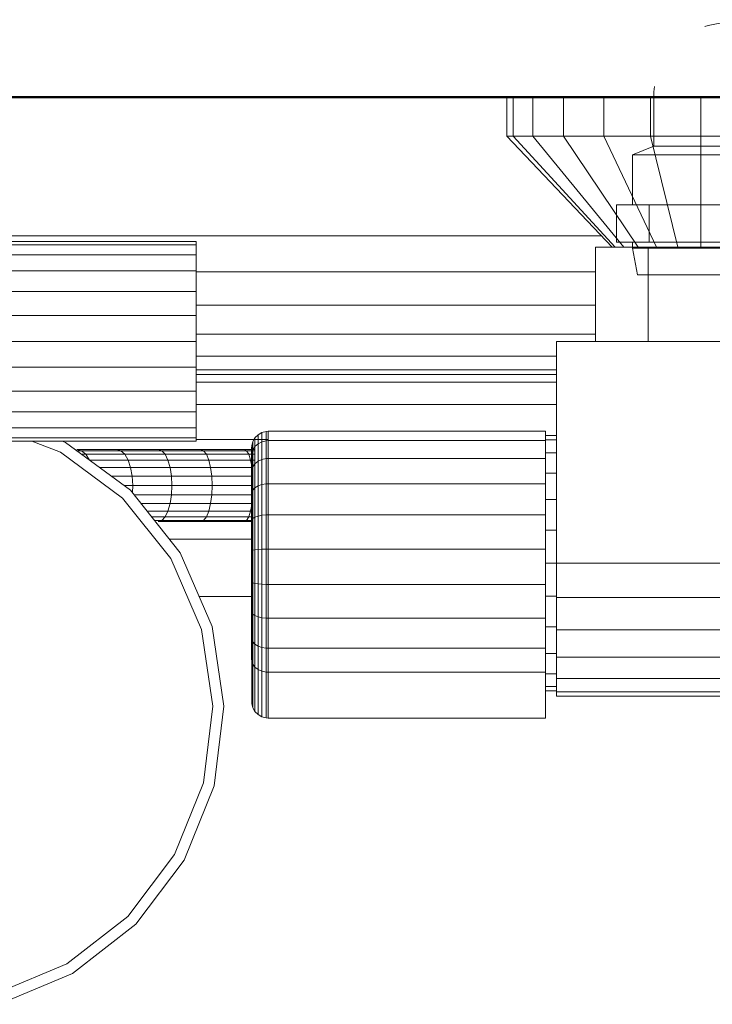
# Model space of a CAD drawing. Header units: millimetres. Extents: x 106 to 24511, y 2709 to 39091.
# Tile 81 of 87: x 23113 to 23238, y 37344 to 37522. Entities that reach past the tile are written whole.
import ezdxf

# ---------------------------------------------------------------- set-up
doc = ezdxf.new("R2010")
doc.units = ezdxf.units.MM
for name, color, linetype, lineweight in [('A-PART-____-MCUT', 2, 'Continuous', 50), ('A-PART-____-OTLN', 2, 'Continuous', 20), ('A-WALL-____-MCUT', 113, 'Continuous', 50), ('A-WALL-____-OTLN', 113, 'Continuous', 20), ('M-EQPM-____-OTLN', 50, 'Continuous', 20)]:
    doc.layers.add(name, color=color, linetype=linetype, lineweight=lineweight)

# ---------------------------------------------------------------- blocks, each defined once
blk = doc.blocks.new('Прямая форма - Masonry Block - Structural-612305-В_Этаж 03_Вентиляция')
at = {"layer": 'A-WALL-____-MCUT', "color": 9}
blk.add_line((3475, -400), (4080, -400), dxfattribs=at)
blk = doc.blocks.new('Прямая форма - SW - 004-612307-В_Этаж 03_Вентиляция')
blk.add_blockref('Прямая форма - Masonry Block - Structural-612305-В_Этаж 03_Вентиляция', (0, 0))
blk = doc.blocks.new('Family - Masonry Block - Structural-612315-В_Этаж 03_Вентиляция')
at = {"layer": 'A-PART-____-MCUT', "color": 9}
blk.add_line((3475, -400), (4080, -400), dxfattribs=at)
blk = doc.blocks.new('Прямая форма - V line-612403-В_Этаж 03_Вентиляция')
at = {"layer": 'M-EQPM-____-OTLN', "color": 253}
for p, q in [((-60, 450), (-60, 443)), ((-58.81, 450), (-58.81, 443)), ((-55.31, 450), (-55.31, 443)), ((-49.75, 450), (-49.75, 443)), ((-42.5, 450), (-42.5, 443)), ((-34.06, 450), (-34.06, 443)), ((-25, 450), (-25, 443)), ((-58.81, 443), (-60, 443)), ((-60, 443), (-41, 423)), ((-55.31, 443), (-58.81, 443)), ((-58.81, 443), (-40.45, 423)), ((-49.75, 443), (-55.31, 443)), ((-55.31, 443), (-38.86, 423)), ((-42.5, 443), (-49.75, 443)), ((-49.75, 443), (-36.31, 423)), ((-34.06, 443), (-42.5, 443)), ((-42.5, 443), (-33, 423)), ((-25, 443), (-34.06, 443)), ((-34.06, 443), (-29.14, 423)), ((-15.94, 443), (-25, 443)), ((-25, 443), (-25, 423)), ((-155, 425), (-42.9, 425)), ((-155, 424), (-116, 424)), ((-155, 423.39), (-116, 423.39)), ((-116, 424), (-116, 423.39)), ((-116, 423.39), (-116, 421.59)), ((-44, 423), (-34.5, 423)), ((-44, 406), (-44, 423)), ((-34.5, 423), (-15.5, 423)), ((-34.5, 423), (-34.5, 406)), ((-116, 421.59), (-155, 421.59)), ((-116, 421.59), (-116, 418.73)), ((-155, 418.73), (-116, 418.73)), ((-116, 418.73), (-116, 415)), ((-116, 418.53), (-44, 418.53)), ((-155, 415), (-116, 415)), ((-116, 415), (-116, 410.66)), ((-116, 412.5), (-44, 412.5)), ((-155, 410.66), (-116, 410.66)), ((-116, 410.66), (-116, 406)), ((-116, 407.32), (-44, 407.32)), ((-155, 406), (-116, 406)), ((-116, 406), (-116, 401.34)), ((151, 406), (-51, 406)), ((-51, 406), (-51, 366)), ((-116, 403.35), (-51, 403.35)), ((-116, 401.34), (-156.13, 401.34)), ((-116, 401.34), (-116, 397)), ((-51, 400.85), (-116, 400.85)), ((-51, 400), (-116, 400)), ((-116, 398.64), (-51, 398.64)), ((-116, 397), (-159.81, 397)), ((-116, 393.27), (-116, 397)), ((-116, 394.64), (-51, 394.64)), ((-116, 393.27), (-189.91, 393.27)), ((-116, 390.41), (-116, 393.27)), ((-116, 390.41), (-189.87, 390.41)), ((-116, 388.61), (-116, 390.41)), ((-105.38, 388.61), (-104.83, 389.17)), ((-105.38, 388.61), (-104.83, 389.17)), ((-104.83, 389.17), (-104.15, 389.56)), ((-104.83, 389.17), (-104.15, 389.56)), ((-104.83, 387.53), (-104.83, 389.17)), ((-104.83, 389.17), (-104.83, 387.53)), ((-104.15, 389.56), (-103.39, 389.76)), ((-104.15, 389.56), (-103.39, 389.76)), ((-104.15, 387.9), (-104.15, 389.56)), ((-104.15, 389.56), (-104.15, 387.9)), ((-103.39, 389.76), (-103, 389.79)), ((-103.39, 389.76), (-103, 389.79)), ((-103.39, 388.09), (-103.39, 389.76)), ((-103.39, 389.76), (-103.39, 388.09)), ((-103, 389.79), (-53, 389.79)), ((-103, 389.79), (-103, 388.11)), ((-53, 389.79), (-53, 388.11)), ((-53, 389), (-51, 389)), ((-116, 388.61), (-189.85, 388.61)), ((-116, 388), (-189.84, 388)), ((-140.47, 386.01), (-145.61, 388)), ((-140.13, 388), (-139.51, 387.76)), ((-139.51, 387.76), (-127.85, 379.18)), ((-116, 388), (-116, 388.61)), ((-103, 388.28), (-116, 388.28)), ((-106, 386.79), (-105.97, 387.18)), ((-106, 386.79), (-105.97, 387.18)), ((-105.97, 387.18), (-105.77, 387.94)), ((-105.97, 387.18), (-105.77, 387.94)), ((-105.97, 385.68), (-105.97, 387.18)), ((-105.97, 387.18), (-105.97, 385.68)), ((-105.77, 387.94), (-105.38, 388.61)), ((-105.77, 387.94), (-105.38, 388.61)), ((-105.77, 386.39), (-105.77, 387.94)), ((-105.77, 387.94), (-105.77, 386.39)), ((-105.77, 386.39), (-105.38, 387.02)), ((-105.77, 386.39), (-105.38, 387.02)), ((-105.38, 387.02), (-105.38, 388.61)), ((-105.38, 388.61), (-105.38, 387.02)), ((-105.38, 387.02), (-104.83, 387.53)), ((-105.38, 387.02), (-105.38, 383.94)), ((-104.83, 387.53), (-104.15, 387.9)), ((-104.83, 387.53), (-104.83, 384.38)), ((-104.15, 387.9), (-103.39, 388.09)), ((-104.15, 387.9), (-104.15, 384.69)), ((-103.39, 388.09), (-103, 388.11)), ((-103.39, 388.09), (-103, 388.11)), ((-103.39, 388.09), (-103.39, 384.85)), ((-103, 388.11), (-53, 388.11)), ((-103, 388.11), (-103, 384.87)), ((-53, 388.22), (-51, 388.22)), ((-53, 388.11), (-53, 384.87)), ((-129.24, 377.74), (-140.47, 386.01)), ((-130.29, 386.5), (-137.5, 386.5)), ((-137.5, 386.5), (-136.66, 386.28)), ((-137.5, 386.28), (-136.66, 386.28)), ((-136.66, 386.28), (-129.54, 386.28)), ((-136.66, 386.28), (-135.87, 385.63)), ((-136.62, 385.63), (-135.87, 385.63)), ((-135.87, 385.63), (-128.85, 385.63)), ((-135.87, 385.63), (-135.2, 384.6)), ((-122.84, 386.5), (-130.29, 386.5)), ((-130.29, 386.5), (-129.54, 386.28)), ((-129.54, 386.28), (-122.19, 386.28)), ((-129.54, 386.28), (-128.85, 385.63)), ((-128.85, 385.63), (-121.59, 385.63)), ((-128.85, 385.63), (-128.25, 384.6)), ((-115.18, 386.5), (-122.84, 386.5)), ((-122.84, 386.5), (-122.19, 386.28)), ((-122.19, 386.28), (-114.64, 386.28)), ((-122.19, 386.28), (-121.59, 385.63)), ((-121.59, 385.63), (-114.13, 385.63)), ((-121.59, 385.63), (-121.08, 384.6)), ((-107.35, 386.5), (-115.18, 386.5)), ((-115.18, 386.5), (-114.64, 386.28)), ((-114.64, 386.28), (-106.92, 386.28)), ((-114.64, 386.28), (-114.13, 385.63)), ((-114.13, 385.63), (-106.51, 385.63)), ((-114.13, 385.63), (-113.7, 384.6)), ((-105.38, 386.5), (-107.35, 386.5)), ((-107.35, 386.5), (-106.92, 386.28)), ((-106.92, 386.28), (-105.38, 386.28)), ((-106.92, 386.28), (-106.51, 385.63)), ((-106.51, 385.63), (-105.38, 385.63)), ((-106.51, 385.63), (-106.16, 384.6)), ((-106, 385.32), (-106, 386.79)), ((-106, 386.79), (-106, 385.32)), ((-106, 385.32), (-105.97, 385.68)), ((-106, 385.32), (-105.97, 385.68)), ((-106, 382.49), (-106, 385.32)), ((-106, 385.32), (-106, 382.49)), ((-105.97, 385.68), (-105.77, 386.39)), ((-105.97, 385.68), (-105.77, 386.39)), ((-105.97, 382.8), (-105.97, 385.68)), ((-105.97, 385.68), (-105.97, 382.8)), ((-105.77, 383.4), (-105.77, 386.39)), ((-105.77, 386.39), (-105.77, 383.4)), ((-53, 385.92), (-51, 385.92)), ((-135.2, 384.6), (-128.25, 384.6)), ((-128.25, 384.6), (-121.08, 384.6)), ((-128.25, 384.6), (-127.8, 383.25)), ((-121.08, 384.6), (-113.7, 384.6)), ((-121.08, 384.6), (-120.68, 383.25)), ((-113.7, 384.6), (-106.16, 384.6)), ((-113.7, 384.6), (-113.37, 383.25)), ((-106.16, 384.6), (-105.38, 384.6)), ((-106.16, 384.6), (-105.89, 383.25)), ((-105.77, 383.4), (-105.38, 383.94)), ((-105.38, 383.94), (-104.83, 384.38)), ((-105.38, 383.94), (-105.38, 379.6)), ((-104.83, 384.38), (-104.15, 384.69)), ((-104.83, 384.38), (-104.83, 379.93)), ((-104.15, 384.69), (-103.39, 384.85)), ((-104.15, 384.69), (-104.15, 380.17)), ((-103.39, 384.85), (-103, 384.87)), ((-103.39, 384.85), (-103.39, 380.29)), ((-103, 384.87), (-53, 384.87)), ((-103, 384.87), (-103, 380.3)), ((-53, 384.87), (-53, 380.3)), ((-133.38, 383.25), (-127.8, 383.25)), ((-131.25, 381.68), (-127.51, 381.68)), ((-127.8, 383.25), (-120.68, 383.25)), ((-127.8, 383.25), (-127.51, 381.68)), ((-127.51, 381.68), (-120.43, 381.68)), ((-127.51, 381.68), (-127.41, 380)), ((-120.68, 383.25), (-113.37, 383.25)), ((-120.68, 383.25), (-120.43, 381.68)), ((-120.43, 381.68), (-113.16, 381.68)), ((-120.43, 381.68), (-120.35, 380)), ((-113.37, 383.25), (-105.89, 383.25)), ((-113.37, 383.25), (-113.16, 381.68)), ((-113.16, 381.68), (-105.77, 381.68)), ((-113.16, 381.68), (-113.09, 380)), ((-106, 382.49), (-105.97, 382.8)), ((-106, 382.49), (-105.97, 382.8)), ((-106, 378.5), (-106, 382.49)), ((-106, 382.49), (-106, 378.5)), ((-105.97, 382.8), (-105.77, 383.4)), ((-105.97, 382.8), (-105.77, 383.4)), ((-105.97, 378.73), (-105.97, 382.8)), ((-105.97, 382.8), (-105.97, 378.73)), ((-105.89, 383.25), (-105.77, 382.1)), ((-105.77, 383.4), (-105.77, 379.19)), ((-53, 382.26), (-51, 382.26)), ((-128.97, 380), (-127.41, 380)), ((-127.41, 380), (-127.48, 378.72)), ((-127.41, 380), (-120.35, 380)), ((-120.35, 380), (-120.43, 378.32)), ((-120.35, 380), (-113.09, 380)), ((-113.09, 380), (-113.16, 378.32)), ((-113.09, 380), (-105.77, 380)), ((-105.38, 379.6), (-104.83, 379.93)), ((-104.83, 379.93), (-104.15, 380.17)), ((-104.83, 379.93), (-104.83, 374.5)), ((-104.15, 380.17), (-103.39, 380.29)), ((-104.15, 380.17), (-104.15, 374.64)), ((-103.39, 380.29), (-103, 380.3)), ((-103.39, 380.29), (-103.39, 374.71)), ((-103, 380.3), (-53, 380.3)), ((-103, 380.3), (-103, 374.72)), ((-53, 380.3), (-53, 374.72)), ((-127.85, 379.18), (-118.84, 367.86)), ((-127.17, 378.32), (-120.43, 378.32)), ((-120.43, 378.32), (-120.68, 376.75)), ((-120.43, 378.32), (-113.16, 378.32)), ((-113.16, 378.32), (-113.37, 376.75)), ((-113.16, 378.32), (-105.77, 378.32)), ((-106, 378.5), (-105.97, 378.73)), ((-106, 378.5), (-105.97, 378.73)), ((-106, 373.62), (-106, 378.5)), ((-106, 378.5), (-106, 373.62)), ((-105.97, 378.73), (-105.77, 379.19)), ((-105.97, 378.73), (-105.77, 379.19)), ((-105.97, 373.77), (-105.97, 378.73)), ((-105.97, 378.73), (-105.97, 373.77)), ((-105.77, 379.19), (-105.38, 379.6)), ((-105.77, 379.19), (-105.77, 374.04)), ((-105.38, 379.6), (-105.38, 374.29)), ((-120.55, 366.83), (-129.24, 377.74)), ((-125.92, 376.75), (-120.68, 376.75)), ((-120.68, 376.75), (-121.08, 375.4)), ((-120.68, 376.75), (-113.37, 376.75)), ((-113.37, 376.75), (-113.7, 375.4)), ((-113.37, 376.75), (-105.89, 376.75)), ((-105.89, 376.75), (-106.16, 375.4)), ((-105.77, 377.9), (-105.89, 376.75)), ((-53, 377.5), (-51, 377.5)), ((-124.85, 375.4), (-121.08, 375.4)), ((-121.08, 375.4), (-121.59, 374.37)), ((-121.08, 375.4), (-113.7, 375.4)), ((-113.7, 375.4), (-114.13, 374.37)), ((-113.7, 375.4), (-106.16, 375.4)), ((-106.16, 375.4), (-106.51, 374.37)), ((-104.83, 374.5), (-104.15, 374.64)), ((-104.15, 374.64), (-103.39, 374.71)), ((-104.15, 374.64), (-104.15, 368.51)), ((-103.39, 374.71), (-103, 374.72)), ((-103.39, 374.71), (-103.39, 368.53)), ((-103, 374.72), (-53, 374.72)), ((-103, 374.72), (-103, 368.53)), ((-53, 374.72), (-53, 368.53)), ((-124.02, 374.37), (-121.59, 374.37)), ((-123.51, 373.72), (-122.19, 373.72)), ((-122.19, 373.72), (-122.84, 373.5)), ((-122.84, 373.5), (-115.18, 373.5)), ((-121.59, 374.37), (-122.19, 373.72)), ((-122.19, 373.72), (-114.64, 373.72)), ((-121.59, 374.37), (-114.13, 374.37)), ((-114.64, 373.72), (-115.18, 373.5)), ((-115.18, 373.5), (-107.35, 373.5)), ((-114.13, 374.37), (-114.64, 373.72)), ((-114.64, 373.72), (-106.92, 373.72)), ((-114.13, 374.37), (-106.51, 374.37)), ((-106.92, 373.72), (-107.35, 373.5)), ((-107.35, 373.5), (-105.77, 373.5)), ((-106.51, 374.37), (-106.92, 373.72)), ((-106.92, 373.72), (-105.77, 373.72)), ((-106.51, 374.37), (-105.77, 374.37)), ((-106, 373.62), (-105.97, 373.77)), ((-106, 373.62), (-105.97, 373.77)), ((-106, 368.21), (-106, 373.62)), ((-106, 373.62), (-106, 368.21)), ((-105.97, 373.77), (-105.77, 374.04)), ((-105.97, 373.77), (-105.77, 374.04)), ((-105.97, 368.25), (-105.97, 373.77)), ((-105.97, 373.77), (-105.97, 368.25)), ((-105.77, 374.04), (-105.38, 374.29)), ((-105.77, 374.04), (-105.77, 368.33)), ((-105.38, 374.29), (-104.83, 374.5)), ((-105.38, 374.29), (-105.38, 368.41)), ((-104.83, 374.5), (-104.83, 368.46)), ((-53, 371.95), (-51, 371.95)), ((-105.77, 370.35), (-120.83, 370.35)), ((-118.84, 367.86), (-113.09, 354.58)), ((-106, 368.21), (-105.97, 368.25)), ((-106, 368.21), (-105.97, 368.25)), ((-106, 362.64), (-106, 368.21)), ((-106, 368.21), (-106, 362.64)), ((-105.97, 368.25), (-105.77, 368.33)), ((-105.97, 368.25), (-105.77, 368.33)), ((-105.97, 362.58), (-105.97, 368.25)), ((-105.97, 368.25), (-105.97, 362.58)), ((-105.77, 368.33), (-105.38, 368.41)), ((-105.77, 368.33), (-105.77, 362.46)), ((-105.38, 368.41), (-104.83, 368.46)), ((-105.38, 368.41), (-105.38, 362.35)), ((-104.83, 368.46), (-104.15, 368.51)), ((-104.83, 368.46), (-104.83, 362.26)), ((-104.15, 368.51), (-103.39, 368.53)), ((-104.15, 368.51), (-104.15, 362.2)), ((-103.39, 368.53), (-103, 368.53)), ((-103.39, 368.53), (-103.39, 362.16)), ((-103, 368.53), (-53, 368.53)), ((-103, 368.53), (-103, 362.16)), ((-53, 368.53), (-53, 362.16)), ((-115.01, 354.03), (-120.55, 366.83)), ((-53, 366), (-51, 366)), ((-51, 366), (151, 366)), ((-51, 359.79), (-51, 366)), ((-105.97, 362.58), (-106, 362.64)), ((-106, 362.64), (-106, 357.31)), ((-106, 357.31), (-106, 362.64)), ((-106, 362.64), (-105.97, 362.58)), ((-105.77, 362.46), (-105.97, 362.58)), ((-105.97, 362.58), (-105.97, 357.15)), ((-105.97, 357.15), (-105.97, 362.58)), ((-105.97, 362.58), (-105.77, 362.46)), ((-105.38, 362.35), (-105.77, 362.46)), ((-105.77, 362.46), (-105.77, 356.83)), ((-104.83, 362.26), (-105.38, 362.35)), ((-105.38, 362.35), (-105.38, 356.55)), ((-104.15, 362.2), (-104.83, 362.26)), ((-104.83, 362.26), (-104.83, 356.32)), ((-103.39, 362.16), (-104.15, 362.2)), ((-104.15, 362.2), (-104.15, 356.15)), ((-103, 362.16), (-103.39, 362.16)), ((-103.39, 362.16), (-103.39, 356.07)), ((-53, 362.16), (-103, 362.16)), ((-103, 362.16), (-103, 356.06)), ((-53, 362.16), (-53, 356.06)), ((-105.77, 360), (-115.44, 360)), ((-105.77, 360), (-115.44, 360)), ((-53, 360.05), (-51, 360.05)), ((-51, 354), (-51, 359.79)), ((-51, 359.79), (151, 359.79)), ((-106, 357.31), (-105.97, 357.15)), ((-106, 357.31), (-106, 352.59)), ((-106, 352.59), (-106, 357.31)), ((-106, 357.31), (-105.97, 357.15)), ((-105.97, 357.15), (-105.77, 356.83)), ((-105.97, 357.15), (-105.97, 352.34)), ((-105.97, 352.34), (-105.97, 357.15)), ((-105.97, 357.15), (-105.77, 356.83)), ((-105.77, 356.83), (-105.38, 356.55)), ((-105.77, 356.83), (-105.77, 351.85)), ((-105.38, 356.55), (-104.83, 356.32)), ((-105.38, 356.55), (-105.38, 351.41)), ((-104.83, 356.32), (-104.15, 356.15)), ((-104.83, 356.32), (-104.83, 351.06)), ((-104.15, 356.15), (-103.39, 356.07)), ((-104.15, 356.15), (-104.15, 350.8)), ((-103.39, 356.07), (-103, 356.06)), ((-103.39, 356.07), (-103.39, 350.67)), ((-103, 356.06), (-53, 356.06)), ((-103, 356.06), (-103, 350.66)), ((-53, 356.06), (-53, 350.66)), ((-113, 340.23), (-115.01, 354.03)), ((-113.09, 354.58), (-111, 340.25)), ((-53, 354.5), (-51, 354.5)), ((-51, 349.03), (-51, 354)), ((151, 354), (-51, 354)), ((-106, 352.59), (-105.97, 352.34)), ((-106, 352.59), (-106, 348.68)), ((-106, 348.68), (-106, 352.59)), ((-106, 352.59), (-105.97, 352.34)), ((-105.97, 352.34), (-105.77, 351.85)), ((-105.97, 352.34), (-105.97, 348.38)), ((-105.97, 348.38), (-105.97, 352.34)), ((-105.97, 352.34), (-105.77, 351.85)), ((-105.77, 351.85), (-105.38, 351.41)), ((-105.77, 351.85), (-105.77, 347.79)), ((-105.38, 351.41), (-104.83, 351.06)), ((-105.38, 351.41), (-105.38, 347.26)), ((-104.83, 351.06), (-104.15, 350.8)), ((-104.83, 351.06), (-104.83, 346.82)), ((-104.15, 350.8), (-103.39, 350.67)), ((-104.15, 350.8), (-104.15, 346.52)), ((-103.39, 350.67), (-103, 350.66)), ((-103.39, 350.67), (-103.39, 346.36)), ((-103, 350.66), (-53, 350.66)), ((-103, 350.66), (-103, 346.34)), ((-53, 350.66), (-53, 346.34)), ((-53, 349.74), (-51, 349.74)), ((-106, 348.68), (-105.97, 348.38)), ((-106, 348.68), (-105.97, 348.38)), ((-105.97, 348.38), (-105.77, 347.79)), ((-105.97, 348.38), (-105.97, 340.69)), ((-51, 345.22), (-51, 349.03)), ((151, 349.03), (-51, 349.03)), ((-105.77, 347.79), (-105.38, 347.26)), ((-105.77, 347.79), (-105.77, 339.93)), ((-105.38, 347.26), (-104.83, 346.82)), ((-105.38, 347.26), (-105.38, 339.25)), ((-104.83, 346.82), (-104.15, 346.52)), ((-104.83, 346.82), (-104.83, 338.7)), ((-104.15, 346.52), (-103.39, 346.36)), ((-104.15, 346.52), (-104.15, 338.31)), ((-103.39, 346.36), (-103, 346.34)), ((-103.39, 346.36), (-103.39, 338.11)), ((-103, 346.34), (-53, 346.34)), ((-103, 346.34), (-103, 338.08)), ((-53, 346.34), (-53, 338.08)), ((-53, 346.08), (-51, 346.08)), ((-51, 342.82), (-51, 345.22)), ((151, 345.22), (-51, 345.22)), ((-53, 343.78), (-51, 343.78)), ((-53, 343), (-51, 343)), ((-51, 342), (-51, 342.82)), ((151, 342.82), (-51, 342.82)), ((151, 342), (-51, 342)), ((-114.66, 326.38), (-113, 340.23)), ((-111, 340.25), (-112.73, 325.88)), ((-105.97, 340.69), (-105.77, 339.93)), ((-105.77, 339.93), (-105.38, 339.25)), ((-105.38, 339.25), (-104.83, 338.7)), ((-104.83, 338.7), (-104.15, 338.31)), ((-104.15, 338.31), (-103.39, 338.11)), ((-103.39, 338.11), (-103, 338.08)), ((-103, 338.08), (-53, 338.08)), ((-119.88, 313.45), (-114.66, 326.38)), ((-112.73, 325.88), (-118.14, 312.46)), ((-128.29, 302.32), (-119.88, 313.45)), ((-118.14, 312.46), (-126.86, 300.91)), ((-139.31, 293.77), (-128.29, 302.32)), ((-126.86, 300.91), (-138.3, 292.04)), ((-151.65, 288.61), (-139.31, 293.77)), ((-138.3, 292.04), (-151.65, 286.46))]:
    blk.add_line(p, q, dxfattribs=at)
blk = doc.blocks.new('Прямая форма - FU - 054-612404-В_Этаж 03_Вентиляция')
blk.add_blockref('Прямая форма - V line-612403-В_Этаж 03_Вентиляция', (0, 0))
blk = doc.blocks.new('V line_ifc_RVT-1-В_Этаж 03_Вентиляция')
at = {"layer": 'A-PART-____-OTLN', "color": 253, "lineweight": 20}
blk.add_blockref('Family - Masonry Block - Structural-612315-В_Этаж 03_Вентиляция', (36223.24, 37907.63), dxfattribs=at)
at = {"layer": 'A-WALL-____-OTLN', "color": 253, "lineweight": 20}
blk.add_blockref('Прямая форма - SW - 004-612307-В_Этаж 03_Вентиляция', (36223.24, 37907.63), dxfattribs=at)
at = {"layer": 'M-EQPM-____-OTLN', "color": 253, "lineweight": 20}
blk.add_blockref('Прямая форма - FU - 054-612404-В_Этаж 03_Вентиляция', (39853.24, 37057.63), dxfattribs=at)
blk = doc.blocks.new('VTp_724_0 Водорозетка двойная - VTp_724_0-1631685-В_Этаж 03_Вентиляция')
at = {"layer": 'M-EQPM-____-OTLN'}
for p, q in [((-88.85, 32), (-89.75, 27.2)), ((-56.15, 32), (-88.85, 32)), ((-55.25, 27.2), (-56.15, 32)), ((56.15, 32), (55.25, 27.2)), ((88.85, 32), (56.15, 32)), ((89.75, 27.2), (88.85, 32)), ((-89.75, 27.2), (-89.75, 26.1)), ((-55.25, 27.2), (-89.75, 27.2)), ((-55.25, 26.1), (-55.25, 27.2)), ((55.25, 27.2), (55.25, 26.1)), ((89.75, 27.2), (55.25, 27.2)), ((89.75, 26.1), (89.75, 27.2)), ((-92.58, 26.1), (-86.7, 26.1)), ((-92.58, 19.4), (-92.58, 26.1)), ((-86.7, 26.1), (-72.5, 26.1)), ((-86.7, 19.4), (-86.7, 26.1)), ((-72.5, 26.1), (-58.3, 26.1)), ((-72.5, 19.4), (-72.5, 26.1)), ((-58.3, 26.1), (-52.42, 26.1)), ((-58.3, 26.1), (-58.3, 19.4)), ((-52.42, 19.4), (-52.42, 26.1)), ((52.42, 26.1), (58.3, 26.1)), ((52.42, 19.4), (52.42, 26.1)), ((58.3, 26.1), (72.5, 26.1)), ((58.3, 19.4), (58.3, 26.1)), ((72.5, 26.1), (86.7, 26.1)), ((72.5, 19.4), (72.5, 26.1)), ((86.7, 26.1), (92.58, 26.1)), ((86.7, 26.1), (86.7, 19.4)), ((92.58, 19.4), (92.58, 26.1)), ((-86.7, 19.4), (-92.58, 19.4)), ((-89.75, 19.4), (-89.75, 10.4)), ((-72.5, 19.4), (-86.7, 19.4)), ((-58.3, 19.4), (-72.5, 19.4)), ((-52.42, 19.4), (-58.3, 19.4)), ((-55.25, 11), (-55.25, 19.4)), ((58.3, 19.4), (52.42, 19.4)), ((55.25, 19.4), (55.25, 11)), ((72.5, 19.4), (58.3, 19.4)), ((86.7, 19.4), (72.5, 19.4)), ((92.58, 19.4), (86.7, 19.4)), ((89.75, 10.4), (89.75, 19.4)), ((55.99, 11), (-55.99, 11)), ((-55.99, 11), (-55.99, 10.4)), ((55.99, 10.4), (55.99, 11)), ((-89.75, 10.4), (-85.9, 8.8)), ((-55.99, 10.4), (-89.75, 10.4)), ((89.75, 10.4), (55.99, 10.4)), ((85.9, 8.8), (89.75, 10.4)), ((-85.9, 8.8), (-85.9, 0)), ((-60.07, 8.8), (-85.9, 8.8)), ((-60.07, 8.8), (-60.07, 8)), ((-60.07, 8), (-45.3, 8)), ((-59.1, 0), (-59.1, 8)), ((-45.3, 8), (-38.02, 0)), ((-36, 2.23), (-41.25, 8)), ((-41.25, 8), (-30.75, 8)), ((-30.75, 8), (-36, 2.23)), ((-33.98, 0), (-26.7, 8)), ((-26.7, 8), (-9.3, 8)), ((-9.3, 8), (-2.02, 0)), ((0, 2.23), (-5.25, 8)), ((-5.25, 8), (5.25, 8)), ((5.25, 8), (0, 2.23)), ((2.02, 0), (9.3, 8)), ((9.3, 8), (26.7, 8)), ((26.7, 8), (33.98, 0)), ((30.75, 8), (41.25, 8)), ((36, 2.23), (30.75, 8)), ((41.25, 8), (36, 2.23)), ((38.02, 0), (45.3, 8)), ((45.3, 8), (60.07, 8)), ((59.1, 8), (59.1, 0)), ((85.9, 8.8), (60.07, 8.8)), ((60.07, 8), (60.07, 8.8)), ((85.9, 0), (85.9, 8.8)), ((-38.02, 0), (-45.3, -8)), ((-26.7, -8), (-33.98, 0)), ((-2.02, 0), (-9.3, -8)), ((9.3, -8), (2.02, 0)), ((33.98, 0), (26.7, -8)), ((45.3, -8), (38.02, 0)), ((-41.25, -8), (-36, -2.23)), ((-36, -2.23), (-30.75, -8)), ((-5.25, -8), (0, -2.23)), ((0, -2.23), (5.25, -8)), ((30.75, -8), (36, -2.23)), ((36, -2.23), (41.25, -8)), ((-45.3, -8), (-62.98, -8)), ((-30.75, -8), (-41.25, -8)), ((-9.3, -8), (-26.7, -8)), ((5.25, -8), (-5.25, -8)), ((26.7, -8), (9.3, -8)), ((41.25, -8), (30.75, -8)), ((62.98, -8), (45.3, -8)), ((-66.71, -11), (66.71, -11))]:
    blk.add_line(p, q, dxfattribs=at)
for centre, radius, start, end in [((-212.07, 402.15), 421.7, 291.1285, 291.7236), ((212.07, 402.15), 421.7, 248.2764, 248.8715), ((-72.5, 0), 13.4, 180, 188.2152), ((-72.5, 0), 13.4, 351.8321, 360), ((-72.5, 0), 13.4, 352.5609, 0), ((72.5, 0), 13.4, 180, 187.4391), ((72.5, 0), 13.4, 180, 188.1679), ((72.5, 0), 13.4, 351.7848, 0), ((-72.5, 0), 13.4, 323.0818, 328.7777), ((-72.5, 0), 13.4, 323.3436, 330.7909), ((72.5, 0), 13.4, 209.2091, 216.6564), ((72.5, 0), 13.4, 211.2223, 216.9182), ((-72.5, 0), 13.4, 322.9736, 327.3258), ((72.5, 0), 13.4, 212.6742, 217.0264), ((-72.5, 0), 13.4, 240, 293.6489), ((-72.5, 0), 13.4, 296.8936, 306.3065), ((72.5, 0), 13.4, 233.6935, 243.1064), ((72.5, 0), 13.4, 246.3511, 288.109)]:
    blk.add_arc(centre, radius, start, end, dxfattribs=at)
for points in [[(-62.98, -8), (-63.51, -8.62), (-64.66, -9.75), (-65.99, -10.62), (-66.71, -11)], [(66.71, -11), (65.99, -10.62), (64.66, -9.75), (63.51, -8.62), (62.98, -8)]]:
    blk.add_open_spline(points, degree=3, dxfattribs=at)

msp = doc.modelspace()

# ---------------------------------------------------------------- block references
at = {"lineweight": 9}
msp.add_blockref('V line_ifc_RVT-1-В_Этаж 03_Вентиляция', (-16592.68, 0), dxfattribs=at)
at = {"layer": 'M-EQPM-____-OTLN', "rotation": 180.0000468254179}
msp.add_blockref('VTp_724_0 Водорозетка двойная - VTp_724_0-1631685-В_Этаж 03_Вентиляция', (23312.97, 37507.64), dxfattribs=at)

doc.saveas('drawing.dxf')
